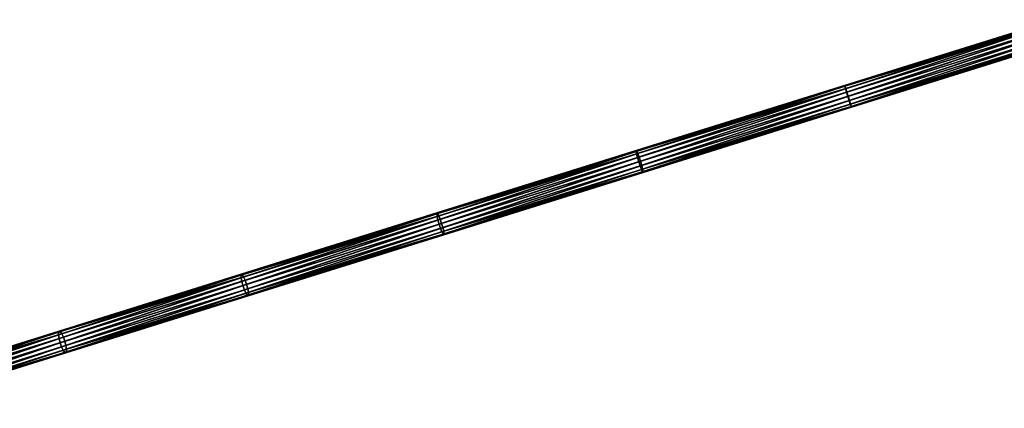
# Model space of a CAD drawing. Header units: millimetres. Extents: x 64 to 3333, y 103 to 3347.
# Tile 210 of 256: x 2060 to 2275, y 1870 to 1955. Entities that reach past the tile are written whole.
import ezdxf

# ---------------------------------------------------------------- set-up
doc = ezdxf.new("R2010")
doc.units = ezdxf.units.MM
doc.header["$LTSCALE"] = 25.4
doc.layers.get('0').update_dxf_attribs({"true_color": 0xff5454})

# ---------------------------------------------------------------- blocks, each defined once
blk = doc.blocks.new('SPIDER-6785-9743.STL')
at = {"color": 0}
mesh = blk.add_polyface(dxfattribs=at)
corners = [(2239.97, 1940.47, 1068.18), (2285.72, 1954.97, 1068.91), (2285.8, 1954.79, 1067.96), (2239.94, 1940.66, 1069.13)]
mesh.append_faces([[corners[k] for k in face] for face in [(0, 1, 2), (1, 0, 3)]], dxfattribs={"vtx0": -1, "color": 0})
mesh = blk.add_polyface(dxfattribs=at)
corners = [(2239.94, 1940.66, 1069.13), (2285.76, 1954.78, 1069.87), (2285.72, 1954.97, 1068.91), (2240.02, 1940.49, 1070.09)]
mesh.append_faces([[corners[k] for k in face] for face in [(0, 1, 2), (1, 0, 3)]], dxfattribs={"vtx0": -1, "color": 0})
mesh = blk.add_polyface(dxfattribs=at)
corners = [(2240.11, 1939.95, 1067.36), (2285.8, 1954.79, 1067.96), (2285.97, 1954.28, 1067.15), (2239.97, 1940.47, 1068.18)]
mesh.append_faces([[corners[k] for k in face] for face in [(0, 1, 2), (1, 0, 3)]], dxfattribs={"vtx0": -1, "color": 0})
mesh = blk.add_polyface(dxfattribs=at)
corners = [(2240.02, 1940.49, 1070.09), (2285.91, 1954.26, 1070.68), (2285.76, 1954.78, 1069.87), (2240.2, 1939.98, 1070.9)]
mesh.append_faces([[corners[k] for k in face] for face in [(0, 1, 2), (1, 0, 3)]], dxfattribs={"vtx0": -1, "color": 0})
mesh = blk.add_polyface(dxfattribs=at)
corners = [(2285.97, 1954.28, 1067.15), (2240.34, 1939.17, 1066.82), (2240.11, 1939.95, 1067.36), (2286.22, 1953.51, 1066.6)]
mesh.append_faces([[corners[k] for k in face] for face in [(0, 1, 2), (1, 0, 3)]], dxfattribs={"vtx0": -1, "color": 0})
mesh = blk.add_polyface(dxfattribs=at)
corners = [(2240.46, 1939.21, 1071.44), (2285.91, 1954.26, 1070.68), (2240.2, 1939.98, 1070.9), (2286.15, 1953.48, 1071.22)]
mesh.append_faces([[corners[k] for k in face] for face in [(0, 1, 2), (1, 0, 3)]], dxfattribs={"vtx0": -1, "color": 0})
mesh = blk.add_polyface(dxfattribs=at)
corners = [(2286.22, 1953.51, 1066.6), (2240.62, 1938.26, 1066.63), (2240.34, 1939.17, 1066.82), (2286.51, 1952.6, 1066.41)]
mesh.append_faces([[corners[k] for k in face] for face in [(0, 1, 2), (1, 0, 3)]], dxfattribs={"vtx0": -1, "color": 0})
mesh = blk.add_polyface(dxfattribs=at)
corners = [(2240.75, 1938.3, 1071.63), (2286.15, 1953.48, 1071.22), (2240.46, 1939.21, 1071.44), (2286.43, 1952.57, 1071.41)]
mesh.append_faces([[corners[k] for k in face] for face in [(0, 1, 2), (1, 0, 3)]], dxfattribs={"vtx0": -1, "color": 0})
mesh = blk.add_polyface(dxfattribs=at)
corners = [(2286.51, 1952.6, 1066.41), (2240.91, 1937.35, 1066.82), (2240.62, 1938.26, 1066.63), (2286.79, 1951.68, 1066.6)]
mesh.append_faces([[corners[k] for k in face] for face in [(0, 1, 2), (1, 0, 3)]], dxfattribs={"vtx0": -1, "color": 0})
mesh = blk.add_polyface(dxfattribs=at)
corners = [(2241.03, 1937.38, 1071.44), (2286.43, 1952.57, 1071.41), (2240.75, 1938.3, 1071.63), (2286.72, 1951.66, 1071.22)]
mesh.append_faces([[corners[k] for k in face] for face in [(0, 1, 2), (1, 0, 3)]], dxfattribs={"vtx0": -1, "color": 0})
mesh = blk.add_polyface(dxfattribs=at)
corners = [(2286.79, 1951.68, 1066.6), (2241.17, 1936.58, 1067.36), (2240.91, 1937.35, 1066.82), (2287.03, 1950.9, 1067.15)]
mesh.append_faces([[corners[k] for k in face] for face in [(0, 1, 2), (1, 0, 3)]], dxfattribs={"vtx0": -1, "color": 0})
mesh = blk.add_polyface(dxfattribs=at)
corners = [(2241.26, 1936.6, 1070.9), (2286.72, 1951.66, 1071.22), (2241.03, 1937.38, 1071.44), (2286.97, 1950.89, 1070.68)]
mesh.append_faces([[corners[k] for k in face] for face in [(0, 1, 2), (1, 0, 3)]], dxfattribs={"vtx0": -1, "color": 0})
mesh = blk.add_polyface(dxfattribs=at)
corners = [(2287.17, 1950.38, 1067.96), (2241.17, 1936.58, 1067.36), (2287.03, 1950.9, 1067.15), (2241.35, 1936.06, 1068.18)]
mesh.append_faces([[corners[k] for k in face] for face in [(0, 1, 2), (1, 0, 3)]], dxfattribs={"vtx0": -1, "color": 0})
mesh = blk.add_polyface(dxfattribs=at)
corners = [(2286.97, 1950.89, 1070.68), (2241.4, 1936.08, 1070.09), (2287.14, 1950.37, 1069.87), (2241.26, 1936.6, 1070.9)]
mesh.append_faces([[corners[k] for k in face] for face in [(0, 1, 2), (1, 0, 3)]], dxfattribs={"vtx0": -1, "color": 0})
mesh = blk.add_polyface(dxfattribs=at)
corners = [(2287.21, 1950.2, 1068.91), (2241.35, 1936.06, 1068.18), (2287.17, 1950.38, 1067.96), (2241.43, 1935.89, 1069.13)]
mesh.append_faces([[corners[k] for k in face] for face in [(0, 1, 2), (1, 0, 3)]], dxfattribs={"vtx0": -1, "color": 0})
mesh = blk.add_polyface(dxfattribs=at)
corners = [(2287.14, 1950.37, 1069.87), (2241.43, 1935.89, 1069.13), (2287.21, 1950.2, 1068.91), (2241.4, 1936.08, 1070.09)]
mesh.append_faces([[corners[k] for k in face] for face in [(0, 1, 2), (1, 0, 3)]], dxfattribs={"vtx0": -1, "color": 0})
mesh = blk.add_polyface(dxfattribs=at)
corners = [(2194.53, 1926.27, 1070.54), (2239.94, 1940.66, 1069.13), (2239.97, 1940.47, 1068.18), (2194.54, 1926.48, 1071.49)]
mesh.append_faces([[corners[k] for k in face] for face in [(0, 1, 2), (1, 0, 3)]], dxfattribs={"vtx0": -1, "color": 0})
mesh = blk.add_polyface(dxfattribs=at)
corners = [(2194.63, 1925.74, 1069.73), (2239.97, 1940.47, 1068.18), (2240.11, 1939.95, 1067.36), (2194.53, 1926.27, 1070.54)]
mesh.append_faces([[corners[k] for k in face] for face in [(0, 1, 2), (1, 0, 3)]], dxfattribs={"vtx0": -1, "color": 0})
mesh = blk.add_polyface(dxfattribs=at)
corners = [(2194.54, 1926.48, 1071.49), (2240.02, 1940.49, 1070.09), (2239.94, 1940.66, 1069.13), (2194.66, 1926.32, 1072.44)]
mesh.append_faces([[corners[k] for k in face] for face in [(0, 1, 2), (1, 0, 3)]], dxfattribs={"vtx0": -1, "color": 0})
mesh = blk.add_polyface(dxfattribs=at)
corners = [(2240.11, 1939.95, 1067.36), (2194.84, 1924.95, 1069.19), (2194.63, 1925.74, 1069.73), (2240.34, 1939.17, 1066.82)]
mesh.append_faces([[corners[k] for k in face] for face in [(0, 1, 2), (1, 0, 3)]], dxfattribs={"vtx0": -1, "color": 0})
mesh = blk.add_polyface(dxfattribs=at)
corners = [(2194.66, 1926.32, 1072.44), (2240.2, 1939.98, 1070.9), (2240.02, 1940.49, 1070.09), (2194.88, 1925.82, 1073.25)]
mesh.append_faces([[corners[k] for k in face] for face in [(0, 1, 2), (1, 0, 3)]], dxfattribs={"vtx0": -1, "color": 0})
mesh = blk.add_polyface(dxfattribs=at)
corners = [(2195.16, 1925.05, 1073.79), (2240.2, 1939.98, 1070.9), (2194.88, 1925.82, 1073.25), (2240.46, 1939.21, 1071.44)]
mesh.append_faces([[corners[k] for k in face] for face in [(0, 1, 2), (1, 0, 3)]], dxfattribs={"vtx0": -1, "color": 0})
mesh = blk.add_polyface(dxfattribs=at)
corners = [(2240.34, 1939.17, 1066.82), (2195.11, 1924.04, 1069), (2194.84, 1924.95, 1069.19), (2240.62, 1938.26, 1066.63)]
mesh.append_faces([[corners[k] for k in face] for face in [(0, 1, 2), (1, 0, 3)]], dxfattribs={"vtx0": -1, "color": 0})
mesh = blk.add_polyface(dxfattribs=at)
corners = [(2240.62, 1938.26, 1066.63), (2195.41, 1923.13, 1069.19), (2195.11, 1924.04, 1069), (2240.91, 1937.35, 1066.82)]
mesh.append_faces([[corners[k] for k in face] for face in [(0, 1, 2), (1, 0, 3)]], dxfattribs={"vtx0": -1, "color": 0})
mesh = blk.add_polyface(dxfattribs=at)
corners = [(2195.46, 1924.14, 1073.98), (2240.46, 1939.21, 1071.44), (2195.16, 1925.05, 1073.79), (2240.75, 1938.3, 1071.63)]
mesh.append_faces([[corners[k] for k in face] for face in [(0, 1, 2), (1, 0, 3)]], dxfattribs={"vtx0": -1, "color": 0})
mesh = blk.add_polyface(dxfattribs=at)
corners = [(2240.91, 1937.35, 1066.82), (2195.69, 1922.36, 1069.73), (2195.41, 1923.13, 1069.19), (2241.17, 1936.58, 1067.36)]
mesh.append_faces([[corners[k] for k in face] for face in [(0, 1, 2), (1, 0, 3)]], dxfattribs={"vtx0": -1, "color": 0})
mesh = blk.add_polyface(dxfattribs=at)
corners = [(2195.73, 1923.23, 1073.79), (2240.75, 1938.3, 1071.63), (2195.46, 1924.14, 1073.98), (2241.03, 1937.38, 1071.44)]
mesh.append_faces([[corners[k] for k in face] for face in [(0, 1, 2), (1, 0, 3)]], dxfattribs={"vtx0": -1, "color": 0})
mesh = blk.add_polyface(dxfattribs=at)
corners = [(2195.93, 1922.44, 1073.25), (2241.03, 1937.38, 1071.44), (2195.73, 1923.23, 1073.79), (2241.26, 1936.6, 1070.9)]
mesh.append_faces([[corners[k] for k in face] for face in [(0, 1, 2), (1, 0, 3)]], dxfattribs={"vtx0": -1, "color": 0})
mesh = blk.add_polyface(dxfattribs=at)
corners = [(2241.35, 1936.06, 1068.18), (2195.69, 1922.36, 1069.73), (2241.17, 1936.58, 1067.36), (2195.91, 1921.87, 1070.54)]
mesh.append_faces([[corners[k] for k in face] for face in [(0, 1, 2), (1, 0, 3)]], dxfattribs={"vtx0": -1, "color": 0})
mesh = blk.add_polyface(dxfattribs=at)
corners = [(2241.43, 1935.89, 1069.13), (2195.91, 1921.87, 1070.54), (2241.35, 1936.06, 1068.18), (2196.03, 1921.7, 1071.49)]
mesh.append_faces([[corners[k] for k in face] for face in [(0, 1, 2), (1, 0, 3)]], dxfattribs={"vtx0": -1, "color": 0})
mesh = blk.add_polyface(dxfattribs=at)
corners = [(2241.26, 1936.6, 1070.9), (2196.04, 1921.91, 1072.44), (2241.4, 1936.08, 1070.09), (2195.93, 1922.44, 1073.25)]
mesh.append_faces([[corners[k] for k in face] for face in [(0, 1, 2), (1, 0, 3)]], dxfattribs={"vtx0": -1, "color": 0})
mesh = blk.add_polyface(dxfattribs=at)
corners = [(2241.4, 1936.08, 1070.09), (2196.03, 1921.7, 1071.49), (2241.43, 1935.89, 1069.13), (2196.04, 1921.91, 1072.44)]
mesh.append_faces([[corners[k] for k in face] for face in [(0, 1, 2), (1, 0, 3)]], dxfattribs={"vtx0": -1, "color": 0})
mesh = blk.add_polyface(dxfattribs=at)
corners = [(2151.06, 1912.69, 1074.89), (2194.54, 1926.48, 1071.49), (2194.53, 1926.27, 1070.54), (2151.12, 1912.91, 1075.84)]
mesh.append_faces([[corners[k] for k in face] for face in [(0, 1, 2), (1, 0, 3)]], dxfattribs={"vtx0": -1, "color": 0})
mesh = blk.add_polyface(dxfattribs=at)
corners = [(2151.13, 1912.15, 1074.09), (2194.53, 1926.27, 1070.54), (2194.63, 1925.74, 1069.73), (2151.06, 1912.69, 1074.89)]
mesh.append_faces([[corners[k] for k in face] for face in [(0, 1, 2), (1, 0, 3)]], dxfattribs={"vtx0": -1, "color": 0})
mesh = blk.add_polyface(dxfattribs=at)
corners = [(2151.12, 1912.91, 1075.84), (2194.66, 1926.32, 1072.44), (2194.54, 1926.48, 1071.49), (2151.28, 1912.76, 1076.79)]
mesh.append_faces([[corners[k] for k in face] for face in [(0, 1, 2), (1, 0, 3)]], dxfattribs={"vtx0": -1, "color": 0})
mesh = blk.add_polyface(dxfattribs=at)
corners = [(2194.63, 1925.74, 1069.73), (2151.32, 1911.35, 1073.55), (2151.13, 1912.15, 1074.09), (2194.84, 1924.95, 1069.19)]
mesh.append_faces([[corners[k] for k in face] for face in [(0, 1, 2), (1, 0, 3)]], dxfattribs={"vtx0": -1, "color": 0})
mesh = blk.add_polyface(dxfattribs=at)
corners = [(2151.28, 1912.76, 1076.79), (2194.88, 1925.82, 1073.25), (2194.66, 1926.32, 1072.44), (2151.53, 1912.27, 1077.6)]
mesh.append_faces([[corners[k] for k in face] for face in [(0, 1, 2), (1, 0, 3)]], dxfattribs={"vtx0": -1, "color": 0})
mesh = blk.add_polyface(dxfattribs=at)
corners = [(2194.84, 1924.95, 1069.19), (2151.58, 1910.43, 1073.36), (2151.32, 1911.35, 1073.55), (2195.11, 1924.04, 1069)]
mesh.append_faces([[corners[k] for k in face] for face in [(0, 1, 2), (1, 0, 3)]], dxfattribs={"vtx0": -1, "color": 0})
mesh = blk.add_polyface(dxfattribs=at)
corners = [(2151.84, 1911.52, 1078.14), (2194.88, 1925.82, 1073.25), (2151.53, 1912.27, 1077.6), (2195.16, 1925.05, 1073.79)]
mesh.append_faces([[corners[k] for k in face] for face in [(0, 1, 2), (1, 0, 3)]], dxfattribs={"vtx0": -1, "color": 0})
mesh = blk.add_polyface(dxfattribs=at)
corners = [(2152.14, 1910.61, 1078.32), (2195.16, 1925.05, 1073.79), (2151.84, 1911.52, 1078.14), (2195.46, 1924.14, 1073.98)]
mesh.append_faces([[corners[k] for k in face] for face in [(0, 1, 2), (1, 0, 3)]], dxfattribs={"vtx0": -1, "color": 0})
mesh = blk.add_polyface(dxfattribs=at)
corners = [(2195.11, 1924.04, 1069), (2151.89, 1909.53, 1073.55), (2151.58, 1910.43, 1073.36), (2195.41, 1923.13, 1069.19)]
mesh.append_faces([[corners[k] for k in face] for face in [(0, 1, 2), (1, 0, 3)]], dxfattribs={"vtx0": -1, "color": 0})
mesh = blk.add_polyface(dxfattribs=at)
corners = [(2195.41, 1923.13, 1069.19), (2152.19, 1908.77, 1074.09), (2151.89, 1909.53, 1073.55), (2195.69, 1922.36, 1069.73)]
mesh.append_faces([[corners[k] for k in face] for face in [(0, 1, 2), (1, 0, 3)]], dxfattribs={"vtx0": -1, "color": 0})
mesh = blk.add_polyface(dxfattribs=at)
corners = [(2152.41, 1909.69, 1078.14), (2195.46, 1924.14, 1073.98), (2152.14, 1910.61, 1078.32), (2195.73, 1923.23, 1073.79)]
mesh.append_faces([[corners[k] for k in face] for face in [(0, 1, 2), (1, 0, 3)]], dxfattribs={"vtx0": -1, "color": 0})
mesh = blk.add_polyface(dxfattribs=at)
corners = [(2195.91, 1921.87, 1070.54), (2152.19, 1908.77, 1074.09), (2195.69, 1922.36, 1069.73), (2152.44, 1908.28, 1074.89)]
mesh.append_faces([[corners[k] for k in face] for face in [(0, 1, 2), (1, 0, 3)]], dxfattribs={"vtx0": -1, "color": 0})
mesh = blk.add_polyface(dxfattribs=at)
corners = [(2152.59, 1908.9, 1077.6), (2195.73, 1923.23, 1073.79), (2152.41, 1909.69, 1078.14), (2195.93, 1922.44, 1073.25)]
mesh.append_faces([[corners[k] for k in face] for face in [(0, 1, 2), (1, 0, 3)]], dxfattribs={"vtx0": -1, "color": 0})
mesh = blk.add_polyface(dxfattribs=at)
corners = [(2195.93, 1922.44, 1073.25), (2152.66, 1908.35, 1076.79), (2196.04, 1921.91, 1072.44), (2152.59, 1908.9, 1077.6)]
mesh.append_faces([[corners[k] for k in face] for face in [(0, 1, 2), (1, 0, 3)]], dxfattribs={"vtx0": -1, "color": 0})
mesh = blk.add_polyface(dxfattribs=at)
corners = [(2196.03, 1921.7, 1071.49), (2152.44, 1908.28, 1074.89), (2195.91, 1921.87, 1070.54), (2152.61, 1908.14, 1075.84)]
mesh.append_faces([[corners[k] for k in face] for face in [(0, 1, 2), (1, 0, 3)]], dxfattribs={"vtx0": -1, "color": 0})
mesh = blk.add_polyface(dxfattribs=at)
corners = [(2196.04, 1921.91, 1072.44), (2152.61, 1908.14, 1075.84), (2196.03, 1921.7, 1071.49), (2152.66, 1908.35, 1076.79)]
mesh.append_faces([[corners[k] for k in face] for face in [(0, 1, 2), (1, 0, 3)]], dxfattribs={"vtx0": -1, "color": 0})
mesh = blk.add_polyface(dxfattribs=at)
corners = [(2108.39, 1899.36, 1081.3), (2151.12, 1912.91, 1075.84), (2151.06, 1912.69, 1074.89), (2108.48, 1899.59, 1082.24)]
mesh.append_faces([[corners[k] for k in face] for face in [(0, 1, 2), (1, 0, 3)]], dxfattribs={"vtx0": -1, "color": 0})
mesh = blk.add_polyface(dxfattribs=at)
corners = [(2108.42, 1898.8, 1080.5), (2151.06, 1912.69, 1074.89), (2151.13, 1912.15, 1074.09), (2108.39, 1899.36, 1081.3)]
mesh.append_faces([[corners[k] for k in face] for face in [(0, 1, 2), (1, 0, 3)]], dxfattribs={"vtx0": -1, "color": 0})
mesh = blk.add_polyface(dxfattribs=at)
corners = [(2151.13, 1912.15, 1074.09), (2108.58, 1898, 1079.97), (2108.42, 1898.8, 1080.5), (2151.32, 1911.35, 1073.55)]
mesh.append_faces([[corners[k] for k in face] for face in [(0, 1, 2), (1, 0, 3)]], dxfattribs={"vtx0": -1, "color": 0})
mesh = blk.add_polyface(dxfattribs=at)
corners = [(2108.48, 1899.59, 1082.24), (2151.28, 1912.76, 1076.79), (2151.12, 1912.91, 1075.84), (2108.69, 1899.45, 1083.19)]
mesh.append_faces([[corners[k] for k in face] for face in [(0, 1, 2), (1, 0, 3)]], dxfattribs={"vtx0": -1, "color": 0})
mesh = blk.add_polyface(dxfattribs=at)
corners = [(2108.69, 1899.45, 1083.19), (2151.53, 1912.27, 1077.6), (2151.28, 1912.76, 1076.79), (2108.98, 1898.98, 1083.99)]
mesh.append_faces([[corners[k] for k in face] for face in [(0, 1, 2), (1, 0, 3)]], dxfattribs={"vtx0": -1, "color": 0})
mesh = blk.add_polyface(dxfattribs=at)
corners = [(2109.31, 1898.23, 1084.52), (2151.53, 1912.27, 1077.6), (2108.98, 1898.98, 1083.99), (2151.84, 1911.52, 1078.14)]
mesh.append_faces([[corners[k] for k in face] for face in [(0, 1, 2), (1, 0, 3)]], dxfattribs={"vtx0": -1, "color": 0})
mesh = blk.add_polyface(dxfattribs=at)
corners = [(2151.32, 1911.35, 1073.55), (2108.83, 1897.08, 1079.78), (2108.58, 1898, 1079.97), (2151.58, 1910.43, 1073.36)]
mesh.append_faces([[corners[k] for k in face] for face in [(0, 1, 2), (1, 0, 3)]], dxfattribs={"vtx0": -1, "color": 0})
mesh = blk.add_polyface(dxfattribs=at)
corners = [(2151.58, 1910.43, 1073.36), (2109.15, 1896.18, 1079.97), (2108.83, 1897.08, 1079.78), (2151.89, 1909.53, 1073.55)]
mesh.append_faces([[corners[k] for k in face] for face in [(0, 1, 2), (1, 0, 3)]], dxfattribs={"vtx0": -1, "color": 0})
mesh = blk.add_polyface(dxfattribs=at)
corners = [(2151.89, 1909.53, 1073.55), (2109.48, 1895.43, 1080.5), (2109.15, 1896.18, 1079.97), (2152.19, 1908.77, 1074.09)]
mesh.append_faces([[corners[k] for k in face] for face in [(0, 1, 2), (1, 0, 3)]], dxfattribs={"vtx0": -1, "color": 0})
mesh = blk.add_polyface(dxfattribs=at)
corners = [(2109.63, 1897.33, 1084.71), (2151.84, 1911.52, 1078.14), (2109.31, 1898.23, 1084.52), (2152.14, 1910.61, 1078.32)]
mesh.append_faces([[corners[k] for k in face] for face in [(0, 1, 2), (1, 0, 3)]], dxfattribs={"vtx0": -1, "color": 0})
mesh = blk.add_polyface(dxfattribs=at)
corners = [(2109.88, 1896.4, 1084.52), (2152.14, 1910.61, 1078.32), (2109.63, 1897.33, 1084.71), (2152.41, 1909.69, 1078.14)]
mesh.append_faces([[corners[k] for k in face] for face in [(0, 1, 2), (1, 0, 3)]], dxfattribs={"vtx0": -1, "color": 0})
mesh = blk.add_polyface(dxfattribs=at)
corners = [(2110.04, 1895.6, 1083.99), (2152.41, 1909.69, 1078.14), (2109.88, 1896.4, 1084.52), (2152.59, 1908.9, 1077.6)]
mesh.append_faces([[corners[k] for k in face] for face in [(0, 1, 2), (1, 0, 3)]], dxfattribs={"vtx0": -1, "color": 0})
mesh = blk.add_polyface(dxfattribs=at)
corners = [(2152.44, 1908.28, 1074.89), (2109.48, 1895.43, 1080.5), (2152.19, 1908.77, 1074.09), (2109.77, 1894.95, 1081.3)]
mesh.append_faces([[corners[k] for k in face] for face in [(0, 1, 2), (1, 0, 3)]], dxfattribs={"vtx0": -1, "color": 0})
mesh = blk.add_polyface(dxfattribs=at)
corners = [(2152.61, 1908.14, 1075.84), (2109.77, 1894.95, 1081.3), (2152.44, 1908.28, 1074.89), (2109.98, 1894.82, 1082.24)]
mesh.append_faces([[corners[k] for k in face] for face in [(0, 1, 2), (1, 0, 3)]], dxfattribs={"vtx0": -1, "color": 0})
mesh = blk.add_polyface(dxfattribs=at)
corners = [(2152.66, 1908.35, 1076.79), (2109.98, 1894.82, 1082.24), (2152.61, 1908.14, 1075.84), (2110.07, 1895.05, 1083.19)]
mesh.append_faces([[corners[k] for k in face] for face in [(0, 1, 2), (1, 0, 3)]], dxfattribs={"vtx0": -1, "color": 0})
mesh = blk.add_polyface(dxfattribs=at)
corners = [(2152.59, 1908.9, 1077.6), (2110.07, 1895.05, 1083.19), (2152.66, 1908.35, 1076.79), (2110.04, 1895.6, 1083.99)]
mesh.append_faces([[corners[k] for k in face] for face in [(0, 1, 2), (1, 0, 3)]], dxfattribs={"vtx0": -1, "color": 0})
mesh = blk.add_polyface(dxfattribs=at)
corners = [(2068.64, 1886.94, 1089.31), (2108.48, 1899.59, 1082.24), (2108.39, 1899.36, 1081.3), (2068.78, 1887.18, 1090.25)]
mesh.append_faces([[corners[k] for k in face] for face in [(0, 1, 2), (1, 0, 3)]], dxfattribs={"vtx0": -1, "color": 0})
mesh = blk.add_polyface(dxfattribs=at)
corners = [(2068.64, 1886.37, 1088.52), (2108.39, 1899.36, 1081.3), (2108.42, 1898.8, 1080.5), (2068.64, 1886.94, 1089.31)]
mesh.append_faces([[corners[k] for k in face] for face in [(0, 1, 2), (1, 0, 3)]], dxfattribs={"vtx0": -1, "color": 0})
mesh = blk.add_polyface(dxfattribs=at)
corners = [(2108.42, 1898.8, 1080.5), (2068.77, 1885.56, 1087.99), (2068.64, 1886.37, 1088.52), (2108.58, 1898, 1079.97)]
mesh.append_faces([[corners[k] for k in face] for face in [(0, 1, 2), (1, 0, 3)]], dxfattribs={"vtx0": -1, "color": 0})
mesh = blk.add_polyface(dxfattribs=at)
corners = [(2068.78, 1887.18, 1090.25), (2108.69, 1899.45, 1083.19), (2108.48, 1899.59, 1082.24), (2069.03, 1887.06, 1091.18)]
mesh.append_faces([[corners[k] for k in face] for face in [(0, 1, 2), (1, 0, 3)]], dxfattribs={"vtx0": -1, "color": 0})
mesh = blk.add_polyface(dxfattribs=at)
corners = [(2069.03, 1887.06, 1091.18), (2108.98, 1898.98, 1083.99), (2108.69, 1899.45, 1083.19), (2069.35, 1886.6, 1091.97)]
mesh.append_faces([[corners[k] for k in face] for face in [(0, 1, 2), (1, 0, 3)]], dxfattribs={"vtx0": -1, "color": 0})
mesh = blk.add_polyface(dxfattribs=at)
corners = [(2069.71, 1885.86, 1092.5), (2108.98, 1898.98, 1083.99), (2069.35, 1886.6, 1091.97), (2109.31, 1898.23, 1084.52)]
mesh.append_faces([[corners[k] for k in face] for face in [(0, 1, 2), (1, 0, 3)]], dxfattribs={"vtx0": -1, "color": 0})
mesh = blk.add_polyface(dxfattribs=at)
corners = [(2108.58, 1898, 1079.97), (2069.02, 1884.64, 1087.8), (2068.77, 1885.56, 1087.99), (2108.83, 1897.08, 1079.78)]
mesh.append_faces([[corners[k] for k in face] for face in [(0, 1, 2), (1, 0, 3)]], dxfattribs={"vtx0": -1, "color": 0})
mesh = blk.add_polyface(dxfattribs=at)
corners = [(2108.83, 1897.08, 1079.78), (2069.34, 1883.74, 1087.99), (2069.02, 1884.64, 1087.8), (2109.15, 1896.18, 1079.97)]
mesh.append_faces([[corners[k] for k in face] for face in [(0, 1, 2), (1, 0, 3)]], dxfattribs={"vtx0": -1, "color": 0})
mesh = blk.add_polyface(dxfattribs=at)
corners = [(2070.03, 1884.95, 1092.69), (2109.31, 1898.23, 1084.52), (2069.71, 1885.86, 1092.5), (2109.63, 1897.33, 1084.71)]
mesh.append_faces([[corners[k] for k in face] for face in [(0, 1, 2), (1, 0, 3)]], dxfattribs={"vtx0": -1, "color": 0})
mesh = blk.add_polyface(dxfattribs=at)
corners = [(2070.28, 1884.03, 1092.5), (2109.63, 1897.33, 1084.71), (2070.03, 1884.95, 1092.69), (2109.88, 1896.4, 1084.52)]
mesh.append_faces([[corners[k] for k in face] for face in [(0, 1, 2), (1, 0, 3)]], dxfattribs={"vtx0": -1, "color": 0})
mesh = blk.add_polyface(dxfattribs=at)
corners = [(2109.15, 1896.18, 1079.97), (2069.69, 1883, 1088.52), (2069.34, 1883.74, 1087.99), (2109.48, 1895.43, 1080.5)]
mesh.append_faces([[corners[k] for k in face] for face in [(0, 1, 2), (1, 0, 3)]], dxfattribs={"vtx0": -1, "color": 0})
mesh = blk.add_polyface(dxfattribs=at)
corners = [(2109.77, 1894.95, 1081.3), (2069.69, 1883, 1088.52), (2109.48, 1895.43, 1080.5), (2070.02, 1882.53, 1089.31)]
mesh.append_faces([[corners[k] for k in face] for face in [(0, 1, 2), (1, 0, 3)]], dxfattribs={"vtx0": -1, "color": 0})
mesh = blk.add_polyface(dxfattribs=at)
corners = [(2109.98, 1894.82, 1082.24), (2070.02, 1882.53, 1089.31), (2109.77, 1894.95, 1081.3), (2070.27, 1882.41, 1090.25)]
mesh.append_faces([[corners[k] for k in face] for face in [(0, 1, 2), (1, 0, 3)]], dxfattribs={"vtx0": -1, "color": 0})
mesh = blk.add_polyface(dxfattribs=at)
corners = [(2110.07, 1895.05, 1083.19), (2070.27, 1882.41, 1090.25), (2109.98, 1894.82, 1082.24), (2070.41, 1882.65, 1091.18)]
mesh.append_faces([[corners[k] for k in face] for face in [(0, 1, 2), (1, 0, 3)]], dxfattribs={"vtx0": -1, "color": 0})
mesh = blk.add_polyface(dxfattribs=at)
corners = [(2070.41, 1883.22, 1091.97), (2109.88, 1896.4, 1084.52), (2070.28, 1884.03, 1092.5), (2110.04, 1895.6, 1083.99)]
mesh.append_faces([[corners[k] for k in face] for face in [(0, 1, 2), (1, 0, 3)]], dxfattribs={"vtx0": -1, "color": 0})
mesh = blk.add_polyface(dxfattribs=at)
corners = [(2110.04, 1895.6, 1083.99), (2070.41, 1882.65, 1091.18), (2110.07, 1895.05, 1083.19), (2070.41, 1883.22, 1091.97)]
mesh.append_faces([[corners[k] for k in face] for face in [(0, 1, 2), (1, 0, 3)]], dxfattribs={"vtx0": -1, "color": 0})
mesh = blk.add_polyface(dxfattribs=at)
corners = [(2029.99, 1874.3, 1098.37), (2068.64, 1886.94, 1089.31), (2068.64, 1886.37, 1088.52), (2030.03, 1874.88, 1099.16)]
mesh.append_faces([[corners[k] for k in face] for face in [(0, 1, 2), (1, 0, 3)]], dxfattribs={"vtx0": -1, "color": 0})
mesh = blk.add_polyface(dxfattribs=at)
corners = [(2068.64, 1886.37, 1088.52), (2030.1, 1873.48, 1097.85), (2029.99, 1874.3, 1098.37), (2068.77, 1885.56, 1087.99)]
mesh.append_faces([[corners[k] for k in face] for face in [(0, 1, 2), (1, 0, 3)]], dxfattribs={"vtx0": -1, "color": 0})
mesh = blk.add_polyface(dxfattribs=at)
corners = [(2030.03, 1874.88, 1099.16), (2068.78, 1887.18, 1090.25), (2068.64, 1886.94, 1089.31), (2030.21, 1875.13, 1100.08)]
mesh.append_faces([[corners[k] for k in face] for face in [(0, 1, 2), (1, 0, 3)]], dxfattribs={"vtx0": -1, "color": 0})
mesh = blk.add_polyface(dxfattribs=at)
corners = [(2030.21, 1875.13, 1100.08), (2069.03, 1887.06, 1091.18), (2068.78, 1887.18, 1090.25), (2030.51, 1875.03, 1101)]
mesh.append_faces([[corners[k] for k in face] for face in [(0, 1, 2), (1, 0, 3)]], dxfattribs={"vtx0": -1, "color": 0})
mesh = blk.add_polyface(dxfattribs=at)
corners = [(2030.51, 1875.03, 1101), (2069.35, 1886.6, 1091.97), (2069.03, 1887.06, 1091.18), (2030.87, 1874.57, 1101.79)]
mesh.append_faces([[corners[k] for k in face] for face in [(0, 1, 2), (1, 0, 3)]], dxfattribs={"vtx0": -1, "color": 0})
mesh = blk.add_polyface(dxfattribs=at)
corners = [(2031.25, 1873.84, 1102.31), (2069.35, 1886.6, 1091.97), (2030.87, 1874.57, 1101.79), (2069.71, 1885.86, 1092.5)]
mesh.append_faces([[corners[k] for k in face] for face in [(0, 1, 2), (1, 0, 3)]], dxfattribs={"vtx0": -1, "color": 0})
mesh = blk.add_polyface(dxfattribs=at)
corners = [(2031.58, 1872.94, 1102.49), (2069.71, 1885.86, 1092.5), (2031.25, 1873.84, 1102.31), (2070.03, 1884.95, 1092.69)]
mesh.append_faces([[corners[k] for k in face] for face in [(0, 1, 2), (1, 0, 3)]], dxfattribs={"vtx0": -1, "color": 0})
mesh = blk.add_polyface(dxfattribs=at)
corners = [(2068.77, 1885.56, 1087.99), (2030.34, 1872.55, 1097.67), (2030.1, 1873.48, 1097.85), (2069.02, 1884.64, 1087.8)]
mesh.append_faces([[corners[k] for k in face] for face in [(0, 1, 2), (1, 0, 3)]], dxfattribs={"vtx0": -1, "color": 0})
mesh = blk.add_polyface(dxfattribs=at)
corners = [(2069.02, 1884.64, 1087.8), (2030.67, 1871.65, 1097.85), (2030.34, 1872.55, 1097.67), (2069.34, 1883.74, 1087.99)]
mesh.append_faces([[corners[k] for k in face] for face in [(0, 1, 2), (1, 0, 3)]], dxfattribs={"vtx0": -1, "color": 0})
mesh = blk.add_polyface(dxfattribs=at)
corners = [(2069.34, 1883.74, 1087.99), (2031.05, 1870.92, 1098.37), (2030.67, 1871.65, 1097.85), (2069.69, 1883, 1088.52)]
mesh.append_faces([[corners[k] for k in face] for face in [(0, 1, 2), (1, 0, 3)]], dxfattribs={"vtx0": -1, "color": 0})
mesh = blk.add_polyface(dxfattribs=at)
corners = [(2031.82, 1872.01, 1102.31), (2070.03, 1884.95, 1092.69), (2031.58, 1872.94, 1102.49), (2070.28, 1884.03, 1092.5)]
mesh.append_faces([[corners[k] for k in face] for face in [(0, 1, 2), (1, 0, 3)]], dxfattribs={"vtx0": -1, "color": 0})
mesh = blk.add_polyface(dxfattribs=at)
corners = [(2031.93, 1871.2, 1101.79), (2070.28, 1884.03, 1092.5), (2031.82, 1872.01, 1102.31), (2070.41, 1883.22, 1091.97)]
mesh.append_faces([[corners[k] for k in face] for face in [(0, 1, 2), (1, 0, 3)]], dxfattribs={"vtx0": -1, "color": 0})
mesh = blk.add_polyface(dxfattribs=at)
corners = [(2070.02, 1882.53, 1089.31), (2031.05, 1870.92, 1098.37), (2069.69, 1883, 1088.52), (2031.41, 1870.47, 1099.16)]
mesh.append_faces([[corners[k] for k in face] for face in [(0, 1, 2), (1, 0, 3)]], dxfattribs={"vtx0": -1, "color": 0})
mesh = blk.add_polyface(dxfattribs=at)
corners = [(2070.27, 1882.41, 1090.25), (2031.41, 1870.47, 1099.16), (2070.02, 1882.53, 1089.31), (2031.71, 1870.36, 1100.08)]
mesh.append_faces([[corners[k] for k in face] for face in [(0, 1, 2), (1, 0, 3)]], dxfattribs={"vtx0": -1, "color": 0})
mesh = blk.add_polyface(dxfattribs=at)
corners = [(2070.41, 1882.65, 1091.18), (2031.71, 1870.36, 1100.08), (2070.27, 1882.41, 1090.25), (2031.89, 1870.62, 1101)]
mesh.append_faces([[corners[k] for k in face] for face in [(0, 1, 2), (1, 0, 3)]], dxfattribs={"vtx0": -1, "color": 0})
mesh = blk.add_polyface(dxfattribs=at)
corners = [(2070.41, 1883.22, 1091.97), (2031.89, 1870.62, 1101), (2070.41, 1882.65, 1091.18), (2031.93, 1871.2, 1101.79)]
mesh.append_faces([[corners[k] for k in face] for face in [(0, 1, 2), (1, 0, 3)]], dxfattribs={"vtx0": -1, "color": 0})

msp = doc.modelspace()

# ---------------------------------------------------------------- block references
at = {"color": 250, "true_color": 0x262626}
msp.add_blockref('SPIDER-6785-9743.STL', (0, 0), dxfattribs=at)

doc.saveas('drawing.dxf')
